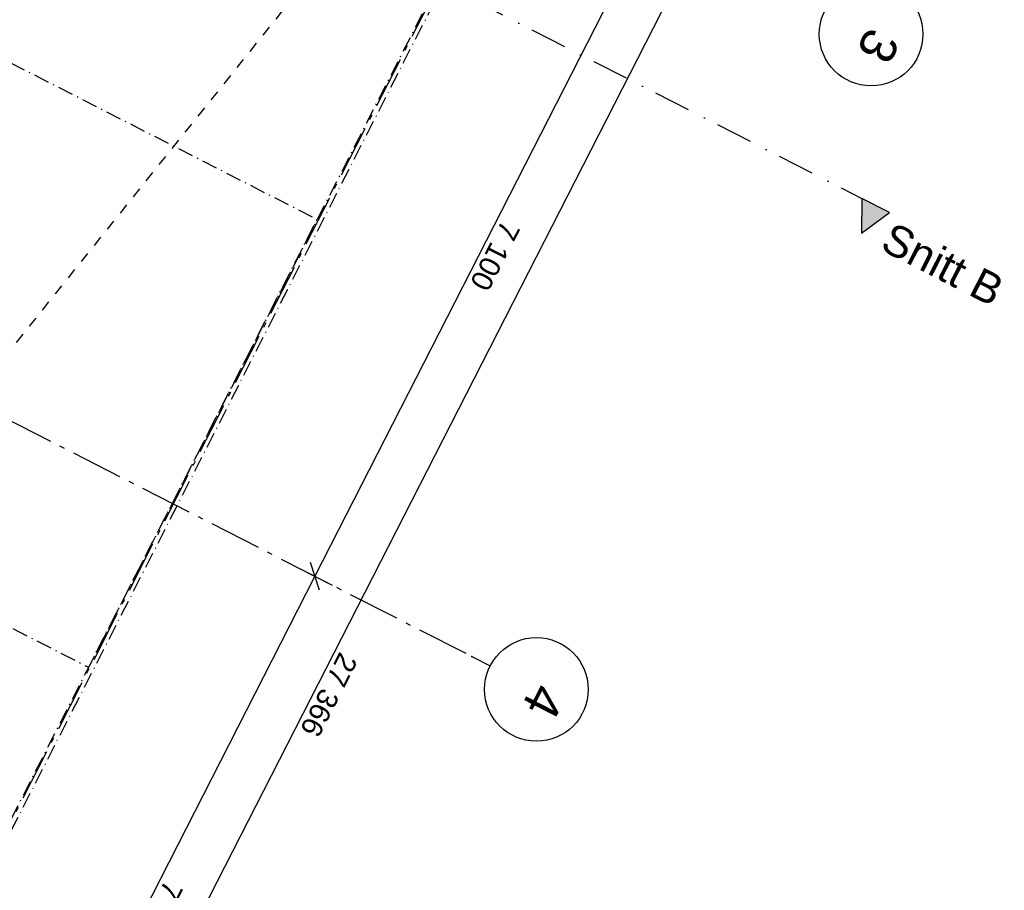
# Model space of a CAD drawing. Header units: millimetres. Extents: x 91549 to 157794, y 81579 to 142563.
# Tile 111 of 112: x 141566 to 151066, y 101588 to 109987. Entities that reach past the tile are written whole.
import ezdxf
from ezdxf.enums import TextEntityAlignment as Align

# ---------------------------------------------------------------- set-up
doc = ezdxf.new("R2010")
doc.units = ezdxf.units.MM
doc.header["$LTSCALE"] = 0.5
doc.header["$MEASUREMENT"] = 0
for name, pattern in [('Akselinje', [1500, 1000, -200, 100, -200]), ('Over snittplan', [520, 300, -100, 20, -100]), ('PLINE', [0]), ('Prikk & stiplet', [1340.555525, 705.555534, -352.777767, 0, -282.222223]), ('Stipling', [400, 200, -200])]:
    doc.linetypes.add(name, pattern=pattern)
for name, color, linetype in [('251- Frittbærende dekker(Nye konstruksjoner)', 7, 'Continuous'), ('71-- Bearbeidet terreng(Nye konstruksjoner)', 7, 'Continuous'), ('82-- Modullinjer(Nye konstruksjoner)', 7, 'Continuous'), ('842-M___1_100 Målsetting bygning(Nye konstruksjoner)', 7, 'Continuous'), ('852- Snittmarkør', 7, 'Continuous'), ('862- M___Nettoareal(Nye konstruksjoner)', 7, 'Continuous'), ('862- M___Nettoareal(Polylinje)(Nye konstruksjoner)', 7, 'Continuous'), ('862- M___Nettoareal(Tekst)(Nye konstruksjoner)', 7, 'Continuous')]:
    doc.layers.add(name, color=color, linetype=linetype)
doc.styles.add('GENERATED_STYLE_1', font='arial.ttf')
doc.styles.add('GENERATED_STYLE_2', font='arial.ttf')
doc.dimstyles.new('GENERATED_STYLE__3', dxfattribs={"dimtxt": 200, "dimasz": 190, "dimexe": 0.18, "dimexo": 0.0625, "dimgap": 0, "dimtad": 1, "dimdec": 0, "dimzin": 0, "dimdsep": 46, "dimtxsty": 'GENERATED_STYLE_1', "dimblk": 'ARROWHEAD_6', "dimblk1": 'ARROWHEAD_6', "dimblk2": 'ARROWHEAD_6', "dimcen": 0.09, "dimse1": 1, "dimse2": 1, "dimclrd": 256, "dimclre": 256, "dimclrt": 256, "dimadec": 1, "dimazin": 0, "dimtfac": 1, "dimtdec": 4, "dimtmove": 0, "dimatfit": 3, "dimfxl": 1, "dimtolj": 1, "dimtzin": 0, "dimarcsym": 0})

# ---------------------------------------------------------------- blocks, each defined once
blk = doc.blocks.new('Korridor_101_15_1', base_point=(139504.5, 110638.4))
at = {"layer": '862- M___Nettoareal(Polylinje)(Nye konstruksjoner)', "linetype": 'PLINE', "flags": 128}
blk.add_lwpolyline([(142398.2, 116160.9), (136899.8, 118969.2), (135978.3, 117165), (139818.4, 115203.6), (132080, 100053.2), (133738.3, 99206.2)], close=True, dxfattribs=at)
at = {"layer": '862- M___Nettoareal(Tekst)(Nye konstruksjoner)', "insert": (137956.7, 109490.3), "char_height": 150, "attachment_point": 1, "rotation": 242.94362, "style": 'GENERATED_STYLE_1'}
blk.add_mtext('\\A1;{\\pql;\\pt0,24100;\\fArial|b0|i0|c0|p0;\\W1.000000;44,2\\fArial|b0|i0|c0|p0;\\W1.000000;\\A1{\\H.66x;\\S^  ;}\\fArial|b0|i0|c0|p0;\\W1.000000; m\\fArial|b0|i0|c0|p0;\\W1.000000;\\A1{\\H.66x;\\S2^  ;}}', dxfattribs=at)
at = {"layer": '862- M___Nettoareal(Tekst)(Nye konstruksjoner)', "style": 'GENERATED_STYLE_1'}
for tag, height, p in [('DUMMY_862', 150, (137989.1, 109473.7)), ('ROOM_NAME', 200, (138269, 109285)), ('DUMMY_861', 200, (137825.3, 108462))]:
    blk.add_attdef(tag, text='', height=height, rotation=242.94362, dxfattribs=at).set_placement(p, align=Align.TOP_LEFT)
blk = doc.blocks.new('Standard grid marker[49]_1', base_point=(129773.7, 120067.9))
at = {"layer": '82-- Modullinjer(Nye konstruksjoner)', "linetype": 'PLINE'}
blk.add_circle((149781, 109848.9), 500, dxfattribs=at)
at = {"layer": '82-- Modullinjer(Nye konstruksjoner)', "style": 'GENERATED_STYLE_2'}
blk.add_attdef('AC_MarkerText_1', text='', height=350, rotation=242.94362, dxfattribs=at).set_placement((150008.1, 109652.9), align=Align.TOP_CENTER)
blk = doc.blocks.new('Standard grid marker[50]_1', base_point=(126544.1, 113745))
at = {"layer": '82-- Modullinjer(Nye konstruksjoner)', "linetype": 'Akselinje'}
for p, q in [((126722.3, 113654), (145928.1, 103844.3)), ((145928.1, 103844.3), (146106.2, 103753.3))]:
    blk.add_line(p, q, dxfattribs=at)
at = {"layer": '82-- Modullinjer(Nye konstruksjoner)', "linetype": 'PLINE'}
blk.add_circle((146551.5, 103525.9), 500, dxfattribs=at)
at = {"layer": '82-- Modullinjer(Nye konstruksjoner)', "linetype": 'Akselinje'}
blk.add_point((145928.1, 103844.3), dxfattribs=at)
blk.add_point((145928.1, 103844.3), dxfattribs=at)
at = {"layer": '82-- Modullinjer(Nye konstruksjoner)', "style": 'GENERATED_STYLE_2'}
blk.add_attdef('AC_MarkerText_1', text='', height=350, rotation=242.94362, dxfattribs=at).set_placement((146778.6, 103329.9), align=Align.TOP_CENTER)
blk = doc.blocks.new('*D238', base_point=(-1071196.2, -15782375.2))
at = {"layer": '842-M___1_100 Målsetting bygning(Nye konstruksjoner)', "linetype": 'PLINE'}
for p, q in [((148780.8, 113167), (147643.7, 110940.6)), ((147687.2, 110806), (147600.1, 111075.1)), ((147476.7, 111025.8), (147810.7, 110855.3)), ((147643.7, 110940.6), (144414.1, 104617.6)), ((144247.1, 104702.9), (144581.1, 104532.3)), ((144457.7, 104483), (144370.6, 104752.1)), ((144414.1, 104617.6), (141139.1, 98205.6))]:
    blk.add_line(p, q, dxfattribs=at)
at = {"layer": '842-M___1_100 Målsetting bygning(Nye konstruksjoner)', "insert": (146220.6, 108066.5), "char_height": 200, "attachment_point": 7, "rotation": 242.94362, "style": 'GENERATED_STYLE_1'}
blk.add_mtext('\\A1;{\\pql;\\fArial|b0|i0|c0|p0;\\W1.000000;7\xa0100}', dxfattribs=at)
blk = doc.blocks.new('ARROWHEAD_6')
at = {"linetype": 'Continuous'}
for p, q in [((0, 0), (-1, 0)), ((-0.5, -0.5), (0.5, 0.5))]:
    blk.add_line(p, q, dxfattribs=at)
blk = doc.blocks.new('*D239', base_point=(-1071196.2, -15782375.2))
at = {"layer": '842-M___1_100 Målsetting bygning(Nye konstruksjoner)', "linetype": 'PLINE'}
for p, q in [((144457.7, 104483), (144370.6, 104752.1)), ((144414.1, 104617.6), (141139.1, 98205.6)), ((141182.6, 98071), (141095.5, 98340.1))]:
    blk.add_line(p, q, dxfattribs=at)
at = {"layer": '842-M___1_100 Målsetting bygning(Nye konstruksjoner)', "insert": (142968.3, 101699), "char_height": 200, "attachment_point": 7, "rotation": 242.94362, "style": 'GENERATED_STYLE_1'}
blk.add_mtext('\\A1;{\\pql;\\fArial|b0|i0|c0|p0;\\W1.000000;7\xa0200}', dxfattribs=at)
blk = doc.blocks.new('*D240', base_point=(-1071196.2, -15782375.2))
at = {"layer": '842-M___1_100 Målsetting bygning(Nye konstruksjoner)', "linetype": 'PLINE'}
for p, q in [((144414.1, 104617.6), (141139.1, 98205.6)), ((141182.6, 98071), (141095.5, 98340.1)), ((140972.1, 98290.8), (141306.1, 98120.3)), ((141139.1, 98205.6), (137909.5, 91882.6)), ((137742.5, 91967.9), (138076.5, 91797.3)), ((137866, 92017.1), (137953.1, 91748)), ((137909.5, 91882.6), (137841.3, 91749))]:
    blk.add_line(p, q, dxfattribs=at)
at = {"layer": '842-M___1_100 Målsetting bygning(Nye konstruksjoner)', "insert": (139716, 95331.5), "char_height": 200, "attachment_point": 7, "rotation": 242.94362, "style": 'GENERATED_STYLE_1'}
blk.add_mtext('\\A1;{\\pql;\\fArial|b0|i0|c0|p0;\\W1.000000;7\xa0100}', dxfattribs=at)
blk = doc.blocks.new('*D258', base_point=(-1071196.2, -15782375.2))
at = {"layer": '842-M___1_100 Målsetting bygning(Nye konstruksjoner)', "linetype": 'PLINE'}
for p, q in [((150484.2, 115814.9), (150818.2, 115644.4)), ((150694.8, 115595.1), (150607.7, 115864.2)), ((150719.5, 115863.2), (150651.2, 115729.6)), ((150651.2, 115729.6), (138203.3, 91358.6)), ((138159.8, 91493.1), (138246.9, 91224.1)), ((138036.4, 91443.9), (138370.3, 91273.3)), ((138203.3, 91358.6), (138135.1, 91225))]:
    blk.add_line(p, q, dxfattribs=at)
at = {"layer": '842-M___1_100 Målsetting bygning(Nye konstruksjoner)', "insert": (144653.7, 103899.5), "char_height": 200, "attachment_point": 7, "rotation": 242.94362, "style": 'GENERATED_STYLE_1'}
blk.add_mtext('\\A1;{\\pql;\\fArial|b0|i0|c0|p0;\\W1.000000;27\xa0366}', dxfattribs=at)
blk = doc.blocks.new('Standard grid marker[147]_1', base_point=(133663.6, 86940))
at = {"layer": '82-- Modullinjer(Nye konstruksjoner)', "linetype": 'Akselinje'}
blk.add_line((133754.6, 87118.1), (150341.8, 119593.2), dxfattribs=at)
at = {"layer": '82-- Modullinjer(Nye konstruksjoner)', "style": 'GENERATED_STYLE_2'}
for tag, p in [('AC_MarkerText_1_1', (150887.3, 120020.6)), ('AC_MarkerText_1_0', (133663.3, 86298.7))]:
    blk.add_attdef(tag, text='', height=350, rotation=242.94362, dxfattribs=at).set_placement(p, align=Align.TOP_CENTER)

msp = doc.modelspace()

# ---------------------------------------------------------------- hatches: boundary and pattern name
at = {"layer": '852- Snittmarkør', "linetype": 'Continuous'}
msp.add_hatch(color=256, dxfattribs=at).paths.add_polyline_path([(149959.3, 108127.3), (149692.2, 108263.8), (149689.3, 107928.4)])

# ---------------------------------------------------------------- linework, layer by layer
at = {"layer": '251- Frittbærende dekker(Nye konstruksjoner)', "linetype": 'Over snittplan', "flags": 128}
for points in [[(123103, 99460.4), (129759.6, 96059.9), (130305.5, 97128.5), (132186.6, 96168.3), (137331.9, 106241.8), (142231.7, 103739.2), (144436, 108059.3), (139760.6, 110447.3), (142029.2, 114889), (146704.7, 112500.9), (147855.7, 114750), (143177.6, 117137.2), (142620, 116046.1), (137950, 118432.6), (136914.3, 116405.9), (132825.4, 118495.4)], [(131839.1, 94938.2), (136561.7, 92526.1), (147924.3, 114772.2), (143201.7, 117184.4)], [(131862.3, 94983.7), (136539.5, 92594.7), (147855.7, 114750), (143178.5, 117139)]]:
    msp.add_lwpolyline(points, close=True, dxfattribs=at)
at = {"layer": '71-- Bearbeidet terreng(Nye konstruksjoner)', "linetype": 'Stipling'}
msp.add_line((147855.7, 114750), (131942.8, 94930.2), dxfattribs=at)
at = {"layer": '852- Snittmarkør', "linetype": 'Prikk & stiplet'}
msp.add_line((128000, 119343.4), (149692.2, 108263.8), dxfattribs=at)
at = {"layer": '852- Snittmarkør', "linetype": 'PLINE', "flags": 128}
msp.add_lwpolyline([(149959.3, 108127.3), (149692.2, 108263.8), (149689.3, 107928.4)], close=True, dxfattribs=at)

# ---------------------------------------------------------------- block references
at = {"layer": '82-- Modullinjer(Nye konstruksjoner)', "linetype": 'PLINE'}
msp.add_blockref('Standard grid marker[147]_1', (133663.6, 86940), dxfattribs=at)
ref = msp.add_blockref('Standard grid marker[49]_1', (129773.7, 120067.9), dxfattribs=at)
ref.add_attrib('AC_MarkerText_1', '3', dxfattribs={"color": 7, "height": 350, "rotation": 242.94362, "style": 'GENERATED_STYLE_2'}).set_placement((150008.1, 109652.9), align=Align.TOP_CENTER)
ref = msp.add_blockref('Standard grid marker[50]_1', (126544.1, 113745), dxfattribs=at)
ref.add_attrib('AC_MarkerText_1', '4', dxfattribs={"color": 7, "height": 350, "rotation": 242.94362, "style": 'GENERATED_STYLE_2'}).set_placement((146778.6, 103329.9), align=Align.TOP_CENTER)
at = {"layer": '862- M___Nettoareal(Nye konstruksjoner)', "linetype": 'Continuous'}
ref = msp.add_blockref('Korridor_101_15_1', (139504.5, 110638.4), dxfattribs=at)
ref.add_attrib('ROOM_NAME', 'Korridor', dxfattribs={"layer": '862- M___Nettoareal(Tekst)(Nye konstruksjoner)', "color": 7, "height": 200, "rotation": 242.94362, "style": 'GENERATED_STYLE_1'}).set_placement((138269, 109285), align=Align.TOP_LEFT)

# ---------------------------------------------------------------- texts
at = {"layer": '852- Snittmarkør', "insert": (150952.8, 107210), "char_height": 300, "attachment_point": 9, "rotation": 332.94362, "style": 'GENERATED_STYLE_1'}
msp.add_mtext('\\A1;{\\pqr;\\pt0;\\fArial|b0|i0|c0|p0;\\W1.000000;Snitt B}', dxfattribs=at)

# ---------------------------------------------------------------- dimensions: what is measured, and where the dimension line sits
at = {"layer": '842-M___1_100 Målsetting bygning(Nye konstruksjoner)', "linetype": 'Continuous'}
for base, p1, p2, picture, middle in [((138203.3, 91358.6), (144239.2, 119004.7), (131791.3, 94633.6), '*D258', (144552.1, 103480.7)), ((144414.1, 104617.6), (149335.7, 110076.3), (146106.2, 103753.3), '*D238', (146153.6, 107715.5)), ((141139.1, 98205.6), (146106.2, 103753.3), (142831.1, 97341.3), '*D239', (142901.3, 101348)), ((137909.5, 91882.6), (142831.1, 97341.3), (139601.6, 91018.3), '*D240', (139649, 94980.5))]:
    dim = msp.add_linear_dim(base=base, p1=p1, p2=p2, angle=242.94362, dimstyle='GENERATED_STYLE__3', dxfattribs=at)
    dim.commit()
    dim.dimension.update_dxf_attribs({"geometry": picture, "text_midpoint": middle, "dimtype": 160, "text_rotation": 242.94362})

doc.saveas('drawing.dxf')
